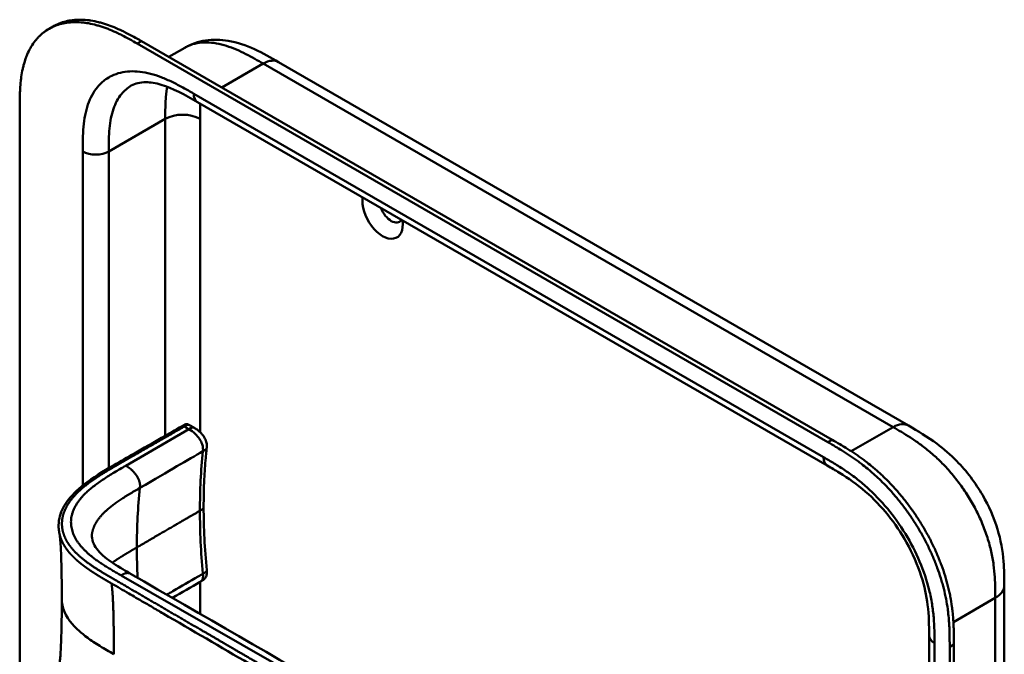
# Model space of a CAD drawing. Header units: millimetres. Extents: x 20 to 833, y 20 to 574.
# Tile 5 of 17: x 174 to 238, y 110 to 151. Entities that reach past the tile are written whole.
import ezdxf

# ---------------------------------------------------------------- set-up
doc = ezdxf.new("R2010")
doc.units = ezdxf.units.MM
doc.header["$LTSCALE"] = 2
doc.layers.add('Sichtbare Kanten(DIN)', color=7, linetype='Continuous', lineweight=50)
doc.layers.add('Sichtbare tangentiale Kanten(DIN)', color=7, linetype='Continuous', lineweight=50)

msp = doc.modelspace()

# ---------------------------------------------------------------- linework, layer by layer
at = {"layer": 'Sichtbare Kanten(DIN)'}
for p, q in [((176.294, 150.518), (176.568, 150.676)), ((226.983, 123.61), (182.033, 149.562)), ((182.307, 149.721), (227.257, 123.769)), ((184.093, 148.69), (185.126, 149.287)), ((185.126, 149.287), (185.126, 149.287)), ((191.235, 148.355), (191.235, 148.355)), ((191.235, 148.355), (232.226, 124.689)), ((185.958, 145.747), (185.958, 145.747)), ((226.949, 122.081), (185.958, 145.747)), ((174.385, 82.709), (174.385, 145.23)), ((185.432, 124.719), (185.713, 124.556)), ((185.713, 124.556), (185.713, 124.556)), ((232.226, 124.689), (232.226, 124.689)), ((186.557, 123.246), (186.557, 123.246)), ((226.949, 122.081), (226.949, 122.081)), ((186.357, 119.374), (186.357, 119.374)), ((186.141, 114.52), (186.141, 114.52)), ((238.469, 114.285), (238.469, 114.285)), ((183.154, 112.785), (183.154, 112.785)), ((233.572, 111.019), (233.572, 111.019)), ((233.572, 49.151), (233.572, 111.019)), ((234.914, 47.763), (234.914, 110.284)), ((235.188, 110.442), (235.188, 47.921))]:
    msp.add_line(p, q, dxfattribs=at)
for centre, major_axis, start_param, end_param in [((198.003, 138.546), (0.93, -1.611), 3.76339, 7.232184), ((198.568, 138.873), (0.53, -0.918), 4.415061, 6.580513)]:
    msp.add_ellipse(centre, major_axis=major_axis, ratio=0.57735, start_param=start_param, end_param=end_param, dxfattribs=at)
for points, knots in [([(182.033, 149.562), (181.867, 149.657), (181.534, 149.845), (181.113, 150.068), (180.689, 150.275), (180.349, 150.426), (179.923, 150.593), (179.584, 150.707), (179.162, 150.821), (178.829, 150.889), (178.419, 150.943), (178.097, 150.96), (177.705, 150.948), (177.401, 150.912), (177.035, 150.832), (176.756, 150.742), (176.424, 150.595), (176.173, 150.451), (175.881, 150.239), (175.665, 150.045), (175.419, 149.773), (175.241, 149.532), (175.043, 149.205), (174.905, 148.924), (174.758, 148.55), (174.66, 148.234), (174.562, 147.823), (174.501, 147.482), (174.446, 147.044), (174.417, 146.686), (174.395, 146.232), (174.385, 145.776), (174.385, 145.411), (174.385, 145.23)], [0.0000069, 0.0000069, 0.0000069, 0.0000069, 0.0407043, 0.0814017, 0.1017504, 0.1424478, 0.1627965, 0.203494, 0.2238427, 0.2645401, 0.2848888, 0.3255862, 0.3459349, 0.3866323, 0.406981, 0.4476784, 0.4680271, 0.5087246, 0.5290733, 0.5697707, 0.5901194, 0.6308168, 0.6511655, 0.6918629, 0.7122116, 0.752909, 0.7732577, 0.8139552, 0.8343039, 0.8750013, 0.89535, 0.9360474, 0.9767448, 0.9767448, 0.9767448, 0.9767448]), ([(176.568, 150.676), (176.633, 150.713), (176.762, 150.782), (177.03, 150.9), (177.31, 150.991), (177.675, 151.07), (177.979, 151.107), (178.371, 151.118), (178.693, 151.101), (179.103, 151.047), (179.437, 150.979), (179.858, 150.865), (180.198, 150.751), (180.623, 150.585), (180.963, 150.433), (181.387, 150.226), (181.808, 150.004), (182.142, 149.816), (182.307, 149.721)], [-0.4889949, -0.4889949, -0.4889949, -0.4889949, -0.4680271, -0.4476784, -0.406981, -0.3866323, -0.3459349, -0.3255862, -0.2848888, -0.2645401, -0.2238427, -0.203494, -0.1627965, -0.1424478, -0.1017504, -0.0814017, -0.0407043, -0.0000069, -0.0000069, -0.0000069, -0.0000069]), ([(185.126, 149.287), (185.547, 149.53), (186.016, 149.688), (186.974, 149.834), (187.473, 149.82), (188.548, 149.639), (189.125, 149.439), (190.215, 148.942), (190.736, 148.644), (191.235, 148.355)], [0, 0, 0, 0, 0.43503, 0.43503, 0.881634, 0.881634, 1.425089, 1.425089, 1.955346, 1.955346, 1.955346, 1.955346]), ([(185.958, 145.747), (185.134, 146.223), (184.316, 146.665), (183.237, 146.987), (182.897, 147.041), (182.212, 147.047), (181.901, 146.964), (181.651, 146.82)], [0, 0, 0, 0, 0.874623, 0.874623, 1.321522, 1.321522, 1.920571, 1.920571, 1.920571, 1.920571]), ([(181.849, 122.875), (182.441, 123.213), (183.033, 123.551), (184.067, 124.146), (184.507, 124.391), (184.993, 124.679), (185.035, 124.704), (185.118, 124.746), (185.159, 124.763), (185.218, 124.775), (185.232, 124.776), (185.258, 124.777), (185.271, 124.777), (185.294, 124.775), (185.306, 124.773), (185.336, 124.766), (185.355, 124.758), (185.383, 124.746), (185.393, 124.741), (185.411, 124.731), (185.42, 124.726), (185.428, 124.721)], [0, 0, 0, 0, 0.625, 0.625, 1.093751, 1.093751, 1.137709, 1.137709, 1.177508, 1.177508, 1.189463, 1.189463, 1.19958, 1.19958, 1.208245, 1.208245, 1.223058, 1.223058, 1.231758, 1.231758, 1.240094, 1.240094, 1.240094, 1.240094]), ([(185.713, 124.556), (185.78, 124.518), (185.855, 124.475), (186.025, 124.357), (186.122, 124.273), (186.257, 124.126), (186.302, 124.07), (186.378, 123.962), (186.411, 123.91), (186.489, 123.763), (186.528, 123.662), (186.565, 123.482), (186.569, 123.399), (186.563, 123.296), (186.56, 123.27), (186.557, 123.246)], [0, 0, 0, 0, 0.0728477, 0.0728477, 0.1735958, 0.1735958, 0.2277228, 0.2277228, 0.2733175, 0.2733175, 0.3525768, 0.3525768, 0.4180016, 0.4180016, 0.4421266, 0.4421266, 0.4421266, 0.4421266]), ([(232.226, 124.689), (232.829, 124.341), (233.47, 123.964), (234.533, 123.167), (234.97, 122.79), (236.01, 121.725), (236.593, 120.963), (237.466, 119.454), (237.797, 118.702), (238.24, 117.248), (238.366, 116.53), (238.467, 115.306), (238.469, 114.781), (238.469, 114.285)], [0, 0, 0, 0, 0.640067, 0.640067, 1.097736, 1.097736, 1.8011, 1.8011, 2.405341, 2.405341, 2.977357, 2.977357, 3.433806, 3.433806, 3.433806, 3.433806]), ([(227.257, 123.769), (227.426, 123.671), (227.724, 123.499), (228.066, 123.293), (228.324, 123.133), (228.497, 123.023), (228.713, 122.88), (228.885, 122.763), (229.101, 122.611), (229.274, 122.485), (229.533, 122.29), (229.79, 122.085), (230.174, 121.762), (230.512, 121.455), (230.927, 121.05), (231.252, 120.707), (231.648, 120.258), (231.956, 119.884), (232.328, 119.397), (232.614, 118.994), (232.956, 118.476), (233.215, 118.05), (233.521, 117.507), (233.75, 117.064), (234.014, 116.503), (234.207, 116.05), (234.425, 115.481), (234.58, 115.024), (234.747, 114.456), (234.86, 114.004), (234.976, 113.447), (235.048, 113.008), (235.107, 112.523), (235.136, 112.206), (235.157, 111.894), (235.168, 111.688), (235.178, 111.433), (235.183, 111.232), (235.186, 110.982), (235.188, 110.736), (235.188, 110.54), (235.188, 110.442)], [-0.9999979, -0.9999979, -0.9999979, -0.9999979, -0.9583317, -0.927082, -0.9166655, -0.8958324, -0.8854159, -0.8645828, -0.8541662, -0.8333331, -0.8229166, -0.7916669, -0.7708339, -0.7291677, -0.7083346, -0.6666684, -0.6458353, -0.6041691, -0.583336, -0.5416698, -0.5208368, -0.4791706, -0.4583375, -0.4166713, -0.3958382, -0.354172, -0.3333389, -0.2916727, -0.2708396, -0.2291735, -0.2083404, -0.1666742, -0.1458411, -0.1145915, -0.1041749, -0.0833418, -0.0729253, -0.0520922, -0.0416756, -0.0208425, -0.0000095, -0.0000095, -0.0000095, -0.0000095]), ([(186.557, 123.246), (186.556, 123.229), (186.554, 123.212), (186.547, 123.145), (186.541, 123.095), (186.521, 122.893), (186.507, 122.742), (186.453, 122.132), (186.422, 121.669), (186.371, 120.6), (186.357, 119.991), (186.357, 119.374)], [0, 0, 0, 0, 0.016447, 0.016447, 0.065766, 0.065766, 0.213729, 0.213729, 0.657698, 0.657698, 1.226062, 1.226062, 1.226062, 1.226062]), ([(234.914, 110.284), (234.914, 110.382), (234.913, 110.577), (234.912, 110.824), (234.908, 111.073), (234.903, 111.275), (234.894, 111.53), (234.883, 111.736), (234.862, 112.048), (234.833, 112.365), (234.773, 112.849), (234.701, 113.288), (234.586, 113.846), (234.473, 114.298), (234.305, 114.866), (234.151, 115.322), (233.933, 115.892), (233.74, 116.345), (233.475, 116.905), (233.247, 117.348), (232.941, 117.892), (232.682, 118.317), (232.34, 118.835), (232.054, 119.238), (231.682, 119.725), (231.374, 120.1), (230.978, 120.549), (230.652, 120.891), (230.237, 121.297), (229.9, 121.603), (229.516, 121.927), (229.258, 122.131), (229, 122.327), (228.827, 122.453), (228.611, 122.604), (228.438, 122.722), (228.222, 122.864), (228.05, 122.975), (227.792, 123.135), (227.449, 123.341), (227.152, 123.513), (226.983, 123.61)], [0.0000095, 0.0000095, 0.0000095, 0.0000095, 0.0208425, 0.0416756, 0.0520922, 0.0729253, 0.0833418, 0.1041749, 0.1145915, 0.1458411, 0.1666742, 0.2083404, 0.2291735, 0.2708396, 0.2916727, 0.3333389, 0.354172, 0.3958382, 0.4166713, 0.4583375, 0.4791706, 0.5208368, 0.5416698, 0.583336, 0.6041691, 0.6458353, 0.6666684, 0.7083346, 0.7291677, 0.7708339, 0.7916669, 0.8229166, 0.8333331, 0.8541662, 0.8645828, 0.8854159, 0.8958324, 0.9166655, 0.927082, 0.9583317, 0.9999979, 0.9999979, 0.9999979, 0.9999979]), ([(176.961, 117.72), (176.961, 117.721), (176.96, 117.721), (176.96, 117.722), (176.96, 117.722), (176.96, 117.723), (176.96, 117.724), (176.96, 117.726), (176.96, 117.726), (176.959, 117.728), (176.959, 117.729), (176.959, 117.731), (176.958, 117.733), (176.958, 117.736), (176.957, 117.739), (176.956, 117.746), (176.955, 117.75), (176.953, 117.764), (176.951, 117.773), (176.946, 117.809), (176.942, 117.833), (176.929, 117.929), (176.923, 117.997), (176.91, 118.266), (176.927, 118.461), (177.045, 119.026), (177.215, 119.387), (177.737, 120.126), (178.121, 120.501), (179.135, 121.298), (179.809, 121.704), (180.944, 122.358), (181.397, 122.616), (181.849, 122.875)], [0, 0, 0, 0, 0.000811, 0.000811, 0.001164, 0.001164, 0.001725, 0.001725, 0.002287, 0.002287, 0.00301, 0.00301, 0.00411, 0.00411, 0.006037, 0.006037, 0.009935, 0.009935, 0.019181, 0.019181, 0.045528, 0.045528, 0.124539, 0.124539, 0.362119, 0.362119, 0.828618, 0.828618, 1.381321, 1.381321, 2.105986, 2.105986, 2.583323, 2.583323, 2.583323, 2.583323]), ([(233.572, 111.019), (233.572, 111.681), (233.566, 112.328), (233.404, 113.615), (233.267, 114.25), (232.829, 115.619), (232.5, 116.37), (231.756, 117.703), (231.346, 118.309), (230.447, 119.427), (229.945, 119.944), (228.882, 120.866), (228.313, 121.263), (227.48, 121.774), (227.216, 121.927), (226.949, 122.081)], [0, 0, 0, 0, 0.609028, 0.609028, 1.140262, 1.140262, 1.745142, 1.745142, 2.28517, 2.28517, 2.850958, 2.850958, 3.470181, 3.470181, 3.75364, 3.75364, 3.75364, 3.75364]), ([(177.125, 113.399), (177.125, 114.171), (177.119, 114.944), (177.088, 116.078), (177.074, 116.454), (177.042, 116.987), (177.028, 117.162), (176.997, 117.482), (176.977, 117.631), (176.961, 117.72)], [0, 0, 0, 0, 0.721462, 0.721462, 1.084282, 1.084282, 1.269036, 1.269036, 1.460353, 1.460353, 1.460353, 1.460353]), ([(179.09, 117.65), (179.09, 117.65), (179.09, 117.65), (179.089, 117.648), (179.089, 117.644), (179.087, 117.631), (179.086, 117.618), (179.082, 117.563), (179.082, 117.514), (179.093, 117.315), (179.132, 117.155), (179.333, 116.708), (179.579, 116.417), (180.257, 115.858), (180.668, 115.593), (181.264, 115.238), (181.43, 115.142), (181.597, 115.046)], [0.012074, 0.012074, 0.012074, 0.012074, 0.016639, 0.016639, 0.029748, 0.029748, 0.061163, 0.061163, 0.154085, 0.154085, 0.433461, 0.433461, 0.961128, 0.961128, 1.437945, 1.437945, 1.615568, 1.615568, 1.615568, 1.615568]), ([(181.597, 115.046), (190.99, 109.613), (200.45, 104.191), (210.956, 98.174), (211.995, 97.579), (213.035, 96.984)], [0, 0, 0, 0, 10.000141, 10.000141, 11.098049, 11.098049, 11.098049, 11.098049]), ([(186.558, 115.271), (186.563, 115.213), (186.568, 115.15), (186.563, 115.009), (186.547, 114.929), (186.498, 114.824), (186.479, 114.793), (186.44, 114.741), (186.421, 114.72), (186.382, 114.681), (186.363, 114.664), (186.324, 114.634), (186.306, 114.62), (186.271, 114.597), (186.255, 114.586), (186.211, 114.56), (186.184, 114.544), (186.154, 114.527), (186.147, 114.523), (186.141, 114.52)], [0.000002, 0.000002, 0.000002, 0.000002, 0.051039, 0.051039, 0.1177778, 0.1177778, 0.1468662, 0.1468662, 0.1694901, 0.1694901, 0.1892221, 0.1892221, 0.206227, 0.206227, 0.2207159, 0.2207159, 0.2459538, 0.2459538, 0.2531036, 0.2531036, 0.2531036, 0.2531036]), ([(238.469, 114.285), (238.469, 103.398), (238.469, 92.512), (238.469, 71.889), (238.469, 62.153), (238.469, 52.417)], [0, 0, 0, 0, 10, 10, 18.943141, 18.943141, 18.943141, 18.943141]), ([(176.961, 109.078), (176.971, 109.134), (176.983, 109.215), (177.008, 109.424), (177.021, 109.559), (177.055, 109.982), (177.071, 110.291), (177.117, 111.509), (177.125, 112.458), (177.125, 113.399)], [0, 0, 0, 0, 0.122295, 0.122295, 0.275228, 0.275228, 0.580876, 0.580876, 1.461016, 1.461016, 1.461016, 1.461016])]:
    msp.add_open_spline(points, degree=3, knots=knots, dxfattribs=at)
for points in [[(181.651, 146.82), (181.651, 146.819), (181.651, 146.819), (181.65, 146.819)], [(185.43, 124.72), (185.431, 124.72), (185.431, 124.719), (185.432, 124.719)], [(186.357, 119.374), (186.357, 118.042), (186.43, 116.662), (186.558, 115.271)], [(186.141, 114.52), (185.536, 114.169), (184.932, 113.818), (184.328, 113.468)]]:
    msp.add_open_spline(points, degree=3, dxfattribs=at)
at = {"layer": 'Sichtbare tangentiale Kanten(DIN)'}
for p, q in [((182.033, 149.562), (182.307, 149.721)), ((187.54, 146.7), (190.235, 148.256)), ((231.226, 124.59), (190.235, 148.256)), ((185.71, 146.297), (226.7, 122.631)), ((183.86, 144.659), (180.183, 142.536)), ((183.86, 144.659), (183.86, 124.027)), ((186.123, 144.659), (186.123, 124.265)), ((178.486, 120.787), (178.486, 142.536)), ((180.183, 142.536), (180.183, 121.918)), ((185.391, 124.459), (181.288, 122.077)), ((185.1, 124.627), (185.391, 124.459)), ((228.503, 123.018), (231.226, 124.59)), ((230.943, 124.427), (230.943, 124.427)), ((183.86, 123.915), (183.86, 123.914)), ((226.983, 123.61), (227.257, 123.769)), ((232.316, 123.936), (232.316, 123.936)), ((186.31, 123.016), (186.31, 123.014)), ((234.433, 122.228), (234.433, 122.228)), ((178.486, 120.638), (178.486, 120.638)), ((186.123, 119.148), (186.123, 119.148)), ((178.486, 116.011), (178.486, 116.012)), ((179.689, 115.18), (179.689, 115.18)), ((180.98, 114.941), (180.982, 114.939)), ((180.982, 114.939), (212.51, 96.896)), ((186.31, 115.043), (186.31, 115.045)), ((237.857, 114.745), (237.857, 114.745)), ((186.123, 114.509), (186.123, 112.431)), ((237.883, 113.468), (235.157, 111.894)), ((182.789, 112.997), (182.789, 112.997)), ((186.123, 111.425), (186.123, 111.425)), ((186.123, 111.056), (186.123, 111.056)), ((233.924, 110.529), (233.924, 48.661)), ((234.914, 110.284), (235.188, 110.442))]:
    msp.add_line(p, q, dxfattribs=at)
for major_axis, start_param, end_param in [((-21.528, 37.287), 0.671758, 0.785395), ((21.528, -37.287), 3.926988, 3.982598)]:
    msp.add_ellipse((212.458, 99.182), major_axis=major_axis, ratio=0.57735, start_param=start_param, end_param=end_param, dxfattribs=at)
for points, degree, knots in [([(190.235, 148.256), (190.058, 148.359), (189.876, 148.463), (189.693, 148.566), (189.499, 148.674), (189.304, 148.78), (189.108, 148.879), (188.902, 148.985), (188.695, 149.082), (188.49, 149.169), (188.275, 149.261), (188.06, 149.342), (187.849, 149.408), (187.627, 149.478), (187.408, 149.533), (187.194, 149.571), (186.973, 149.61), (186.757, 149.632), (186.549, 149.634), (186.336, 149.637), (186.131, 149.619), (185.934, 149.582), (185.736, 149.545), (185.546, 149.487), (185.366, 149.408), (185.284, 149.372), (185.204, 149.331), (185.126, 149.287)], 3, [0, 0, 0, 0, 0.189486, 0.189486, 0.189486, 0.390494, 0.390494, 0.390494, 0.603349, 0.603349, 0.603349, 0.827854, 0.827854, 0.827854, 1.063035, 1.063035, 1.063035, 1.306921, 1.306921, 1.306921, 1.556495, 1.556495, 1.556495, 1.80793, 1.80793, 1.80793, 1.922792, 1.922792, 1.922792, 1.922792]), ([(179.989, 147.232), (180.113, 147.32), (180.583, 147.597), (181.525, 147.824), (182.651, 147.689), (183.589, 147.383), (184.302, 147.072), (185.016, 146.697), (185.482, 146.428), (185.71, 146.297)], 3, [61.376104, 61.376104, 61.376104, 61.376104, 61.563894, 62.050897, 62.537899, 62.7814, 63.024902, 63.268403, 63.511906, 63.511906, 63.511906, 63.511906]), ([(178.486, 142.536), (178.486, 142.797), (178.487, 143.335), (178.527, 144.139), (178.632, 144.902), (178.877, 145.835), (179.317, 146.65), (179.791, 147.091), (179.989, 147.232)], 3, [59.615882, 59.615882, 59.615882, 59.615882, 59.859385, 60.102886, 60.346388, 60.589889, 61.076892, 61.376104, 61.376104, 61.376104, 61.376104]), ([(181.65, 146.819), (181.41, 146.68), (180.936, 146.278), (180.526, 145.518), (180.314, 144.716), (180.221, 144.046), (180.184, 143.314), (180.183, 142.797), (180.183, 142.536)], 3, [61.647296, 61.647296, 61.647296, 61.647296, 62.050896, 62.537899, 62.7814, 63.024901, 63.268403, 63.511905, 63.511905, 63.511905, 63.511905]), ([(186.138, 145.643), (186.136, 145.608), (186.135, 145.573), (186.134, 145.538), (186.13, 145.439), (186.128, 145.339), (186.126, 145.239), (186.123, 145.046), (186.123, 144.852), (186.123, 144.659)], 3, [2.6533931, 2.6533931, 2.6533931, 2.6533931, 2.6862842, 2.6862842, 2.6862842, 2.7781364, 2.7781364, 2.7781364, 2.9561211, 2.9561211, 2.9561211, 2.9561211]), ([(181.977, 122.835), (182.058, 122.881), (182.138, 122.927), (182.301, 123.021), (182.385, 123.069), (182.555, 123.166), (182.641, 123.215), (182.815, 123.315), (182.904, 123.366), (183.084, 123.469), (183.176, 123.522), (183.36, 123.627), (183.453, 123.681), (183.638, 123.787), (183.73, 123.84), (183.866, 123.918), (183.911, 123.943), (184, 123.994), (184.044, 124.02), (184.175, 124.095), (184.26, 124.144), (184.429, 124.241), (184.512, 124.289), (184.677, 124.384), (184.759, 124.431), (184.925, 124.526), (185.008, 124.575), (185.095, 124.625), (185.097, 124.626), (185.1, 124.627)], 3, [0, 0, 0, 0, 0.088774, 0.088774, 0.1812, 0.1812, 0.273625, 0.273625, 0.366051, 0.366051, 0.458477, 0.458477, 0.550903, 0.550903, 0.643329, 0.643329, 0.689541, 0.689541, 0.735754, 0.735754, 0.82818, 0.82818, 0.920606, 0.920606, 1.013032, 1.013032, 1.105458, 1.105458, 1.107976, 1.107976, 1.107976, 1.107976]), ([(185.1, 124.627), (185.151, 124.657), (185.205, 124.689), (185.321, 124.735), (185.382, 124.745), (185.428, 124.721), (185.429, 124.72), (185.43, 124.72)], 3, [0, 0, 0, 0, 0.0562096, 0.0562096, 0.1149373, 0.1149373, 0.1159815, 0.1159815, 0.1159815, 0.1159815]), ([(186.31, 123.016), (186.323, 123.145), (186.324, 123.291), (186.26, 123.473), (186.183, 123.694), (186.016, 123.951), (185.827, 124.139), (185.683, 124.282), (185.532, 124.378), (185.391, 124.459)], 3, [0, 0, 0, 0, 0.318536, 0.318536, 0.318536, 0.70559, 0.70559, 0.70559, 1, 1, 1, 1]), ([(237.883, 113.468), (237.883, 113.673), (237.883, 113.885), (237.88, 114.099), (237.876, 114.337), (237.868, 114.579), (237.852, 114.821), (237.835, 115.085), (237.809, 115.351), (237.772, 115.621), (237.734, 115.902), (237.683, 116.188), (237.617, 116.485), (237.55, 116.782), (237.468, 117.087), (237.371, 117.393), (237.273, 117.701), (237.159, 118.011), (237.03, 118.32), (236.901, 118.628), (236.758, 118.934), (236.6, 119.237), (236.445, 119.536), (236.275, 119.833), (236.095, 120.12), (235.915, 120.407), (235.725, 120.684), (235.527, 120.95), (235.33, 121.214), (235.125, 121.468), (234.912, 121.712), (234.704, 121.95), (234.488, 122.178), (234.267, 122.394), (234.053, 122.603), (233.834, 122.801), (233.612, 122.987), (233.401, 123.164), (233.186, 123.331), (232.971, 123.489), (232.766, 123.638), (232.559, 123.779), (232.353, 123.912), (232.157, 124.039), (231.962, 124.159), (231.768, 124.274), (231.585, 124.383), (231.403, 124.488), (231.226, 124.59)], 3, [0, 0, 0, 0, 0.200478, 0.200478, 0.200478, 0.423741, 0.423741, 0.423741, 0.666684, 0.666684, 0.666684, 0.9194, 0.9194, 0.9194, 1.173003, 1.173003, 1.173003, 1.427874, 1.427874, 1.427874, 1.681933, 1.681933, 1.681933, 1.933379, 1.933379, 1.933379, 2.184817, 2.184817, 2.184817, 2.434394, 2.434394, 2.434394, 2.678283, 2.678283, 2.678283, 2.913464, 2.913464, 2.913464, 3.137969, 3.137969, 3.137969, 3.350822, 3.350822, 3.350822, 3.551826, 3.551826, 3.551826, 3.741307, 3.741307, 3.741307, 3.741307]), ([(218.986, 92.406), (218.986, 92.406), (218.982, 92.408), (218.91, 92.441), (218.771, 92.505), (218.562, 92.605), (218.293, 92.739), (217.971, 92.907), (217.656, 93.076), (217.343, 93.251), (217.03, 93.428), (216.333, 93.832), (215.249, 94.464), (213.779, 95.32), (211.923, 96.401), (209.679, 97.708), (207.434, 99.015), (205.191, 100.321), (202.947, 101.628), (200.704, 102.934), (198.46, 104.241), (196.216, 105.547), (193.972, 106.854), (191.952, 108.031), (190.157, 109.076), (188.587, 109.99), (187.242, 110.773), (186.12, 111.427), (184.998, 112.08), (183.874, 112.734), (182.752, 113.388), (181.785, 113.95), (180.978, 114.422), (180.322, 114.802), (179.828, 115.093), (179.495, 115.298), (179.171, 115.506), (178.86, 115.721), (178.565, 115.942), (178.235, 116.217), (177.888, 116.551), (177.556, 116.954), (177.283, 117.429), (177.124, 117.97), (177.11, 118.519), (177.271, 119.185), (177.713, 119.944), (178.409, 120.633), (179.22, 121.223), (180.04, 121.725), (180.689, 122.098), (181.12, 122.345), (181.465, 122.542), (181.67, 122.659), (181.823, 122.747), (181.925, 122.805), (181.977, 122.835)], 5, [0, 0, 0, 0, 0, 0, 0.000053, 0.006056, 0.116047, 0.226038, 0.33603, 0.446021, 0.556012, 0.666003, 0.775995, 0.885986, 1.682703, 2.479419, 3.276135, 4.072852, 4.869568, 5.666285, 6.463001, 7.259718, 8.056434, 8.853151, 9.649867, 10.446583, 10.844942, 11.2433, 11.641658, 12.040016, 12.438375, 12.836733, 13.235091, 13.633449, 13.75616, 13.87887, 14.001581, 14.124292, 14.247002, 14.369713, 14.492424, 14.615134, 14.860555, 15.105977, 15.351398, 15.596819, 15.84224, 16.087662, 16.578504, 17.069347, 17.314768, 17.560189, 17.652615, 17.745041, 17.837467, 17.933544, 17.933544, 17.933544, 17.933544, 17.933544, 17.933544]), ([(186.31, 123.014), (186.31, 123.012), (186.31, 123.012), (186.31, 123.011), (186.179, 121.765), (186.114, 120.473), (186.114, 119.143)], 3, [-3.015859, -3.015859, -3.015859, -3.015859, -3.014661, -3.014661, -3.014661, -1.789448, -1.789448, -1.789448, -1.789448]), ([(226.7, 122.631), (226.928, 122.499), (227.394, 122.23), (228.108, 121.781), (228.821, 121.268), (229.759, 120.491), (230.885, 119.327), (232.07, 117.672), (233.013, 115.844), (233.533, 114.28), (233.778, 113.064), (233.883, 112.179), (233.923, 111.328), (233.924, 110.79), (233.924, 110.529)], 3, [41.227522, 41.227522, 41.227522, 41.227522, 41.471025, 41.714526, 41.958028, 42.201529, 42.688532, 43.175534, 43.662537, 44.149539, 44.39304, 44.636542, 44.880043, 45.123546, 45.123546, 45.123546, 45.123546]), ([(186.31, 115.045), (186.31, 115.048), (186.31, 115.048), (186.31, 115.049), (186.179, 116.445), (186.114, 117.813), (186.114, 119.143)], 3, [-3.015859, -3.015859, -3.015859, -3.015859, -3.014661, -3.014661, -3.014661, -1.789448, -1.789448, -1.789448, -1.789448]), ([(183.961, 113.679), (184.093, 113.756), (184.225, 113.833), (184.356, 113.909), (184.917, 114.235), (185.457, 114.549), (186.004, 114.866), (186.105, 114.924), (186.207, 114.983), (186.31, 115.043)], 3, [0.4215993, 0.4215993, 0.4215993, 0.4215993, 0.5169559, 0.5169559, 0.5169559, 0.9246127, 0.9246127, 0.9246127, 1, 1, 1, 1]), ([(186.31, 115.043), (186.314, 114.997), (186.321, 114.912), (186.323, 114.79), (186.296, 114.675), (186.232, 114.585), (186.177, 114.541), (186.145, 114.522), (186.141, 114.52)], 5, [0, 0, 0, 0, 0, 0, 0.1666667, 0.3055556, 0.4444444, 0.4627074, 0.4627074, 0.4627074, 0.4627074, 0.4627074, 0.4627074]), ([(180.363, 114.41), (180.737, 114.192), (181.111, 113.975), (181.485, 113.757), (181.64, 113.666), (181.796, 113.576), (181.951, 113.485), (182.169, 113.358), (182.387, 113.231), (182.606, 113.104), (182.722, 113.037), (182.838, 112.969), (182.954, 112.901), (183.212, 112.751), (183.47, 112.601), (183.728, 112.451), (185.598, 111.362), (187.468, 110.273), (189.338, 109.184)], 3, [0, 0, 0, 0, 0.398412, 0.398412, 0.398412, 0.558361, 0.558361, 0.558361, 0.796365, 0.796365, 0.796365, 0.913785, 0.913785, 0.913785, 1.19486, 1.19486, 1.19486, 3.18679, 3.18679, 3.18679, 3.18679]), ([(180.514, 109.798), (180.213, 109.973), (179.911, 110.149), (179.599, 110.342), (179.288, 110.535), (179.025, 110.711), (178.81, 110.869), (178.378, 111.183), (178.07, 111.464), (177.82, 111.752), (177.356, 112.289), (177.123, 112.841), (177.123, 113.398)], 3, [0, 0, 0, 0, 0.240648, 0.240648, 0.240648, 0.481295, 0.481295, 0.481295, 0.96259, 0.96259, 0.96259, 1.859268, 1.859268, 1.859268, 1.859268])]:
    msp.add_open_spline(points, degree=degree, knots=knots, dxfattribs=at)
for points, degree in [([(190.235, 148.256), (190.626, 148.482), (190.979, 148.503), (191.235, 148.355)], 3), ([(183.986, 146.746), (183.916, 146.362), (183.876, 145.954), (183.86, 145.53), (183.86, 145.096), (183.86, 144.659)], 5), ([(185.958, 145.747), (185.805, 145.836), (185.71, 146.026), (185.71, 146.297)], 3), ([(186.123, 144.659), (185.498, 145.019), (184.485, 145.019), (183.86, 144.659)], 3), ([(180.183, 142.536), (179.715, 142.265), (178.955, 142.265), (178.486, 142.536)], 3), ([(185.391, 124.459), (185.527, 124.538), (185.646, 124.593), (185.713, 124.556)], 3), ([(231.226, 124.59), (231.616, 124.816), (231.97, 124.837), (232.226, 124.689)], 3), ([(186.557, 123.246), (186.552, 123.197), (186.521, 123.15), (186.464, 123.105), (186.389, 123.062), (186.31, 123.016)], 5), ([(181.849, 122.875), (181.865, 122.884), (181.887, 122.883), (181.914, 122.872), (181.945, 122.854), (181.977, 122.835)], 5), ([(182.209, 120.632), (184.163, 121.77), (185.32, 122.444), (186.31, 123.016)], 3), ([(226.949, 122.081), (226.795, 122.17), (226.7, 122.36), (226.7, 122.631)], 3), ([(181.288, 122.077), (178.752, 120.604), (176.727, 119.428), (176.953, 117.246), (178.87, 116.148), (180.98, 114.941)], 5), ([(182.209, 120.632), (182.235, 120.877), (182.263, 121.131), (181.883, 121.733), (181.575, 121.911), (181.288, 122.077)], 5), ([(179.089, 117.646), (179.182, 118.271), (179.568, 118.899), (180.256, 119.495), (181.185, 120.036), (182.209, 120.632)], 5), ([(186.114, 119.143), (186.194, 119.19), (186.271, 119.234), (186.328, 119.28), (186.357, 119.327), (186.357, 119.374)], 5), ([(180.416, 115.767), (180.695, 115.965), (180.998, 116.161), (181.322, 116.357), (181.662, 116.555), (182.013, 116.759)], 5), ([(180.982, 114.939), (181.106, 115.012), (181.235, 115.086), (181.374, 115.118), (181.499, 115.102), (181.597, 115.046)], 5), ([(186.558, 115.271), (186.561, 115.229), (186.535, 115.185), (186.477, 115.139), (186.395, 115.092), (186.31, 115.043)], 5), ([(180.363, 114.41), (180.442, 113.871), (180.482, 113.078), (180.503, 112.061), (180.514, 110.933), (180.514, 109.798)], 5), ([(237.883, 113.468), (238.274, 113.694), (238.469, 113.989), (238.469, 114.285)], 3), ([(237.883, 51.6), (237.883, 82.534), (237.883, 113.468)], 2), ([(233.572, 111.019), (233.572, 110.842), (233.689, 110.664), (233.924, 110.529)], 3)]:
    msp.add_open_spline(points, degree=degree, dxfattribs=at)
msp.add_rational_spline([(186.114, 119.143), (185.163, 118.593), (184.068, 117.956), (182.013, 116.759)], [1.0000845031, 1.00068688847, 1.005519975, 1.0442970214], degree=3, dxfattribs=at)
msp.add_rational_spline([(176.961, 117.72), (176.992, 117.547), (177.044, 117.375), (177.118, 117.205), (177.196, 117.022), (177.299, 116.842), (177.427, 116.664), (177.549, 116.491), (177.695, 116.321), (177.864, 116.151), (177.922, 116.093), (177.983, 116.035), (178.046, 115.977), (178.071, 115.954), (178.097, 115.931), (178.122, 115.908), (178.211, 115.831), (178.304, 115.753), (178.403, 115.674), (178.498, 115.6), (178.597, 115.525), (178.703, 115.449), (178.802, 115.377), (178.907, 115.304), (179.018, 115.23), (179.12, 115.162), (179.229, 115.092), (179.345, 115.019), (179.448, 114.953), (179.56, 114.885), (179.68, 114.812), (179.782, 114.751), (179.894, 114.685), (180.022, 114.609), (180.104, 114.561), (180.199, 114.505), (180.363, 114.41)], [0.999862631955, 0.999347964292, 0.99939375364, 1, 0.999922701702, 0.999922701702, 1, 1.00094814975, 1.00094814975, 1, 1.00025925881, 1.00025925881, 1, 1.0000518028, 1.0000518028, 1, 1.00084824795, 1.00084824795, 1, 1.00131558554, 1.00131558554, 1, 1.00209490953, 1.00209490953, 1, 1.00365462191, 1.00365462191, 1, 1.00586740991, 1.00586740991, 1, 1.01725389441, 1.01725389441, 1, 1.18722739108, 1.18722739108, 1], degree=3, knots=[2.228301, 2.228301, 2.228301, 2.228301, 2.455209, 2.455209, 2.455209, 2.702233, 2.702233, 2.702233, 2.949842, 2.949842, 2.949842, 3.038335, 3.038335, 3.038335, 3.073317, 3.073317, 3.073317, 3.196611, 3.196611, 3.196611, 3.319758, 3.319758, 3.319758, 3.442741, 3.442741, 3.442741, 3.56554, 3.56554, 3.56554, 3.688179, 3.688179, 3.688179, 3.810653, 3.810653, 3.810653, 3.931901, 3.931901, 3.931901, 3.931901], dxfattribs=at)

doc.saveas('drawing.dxf')
